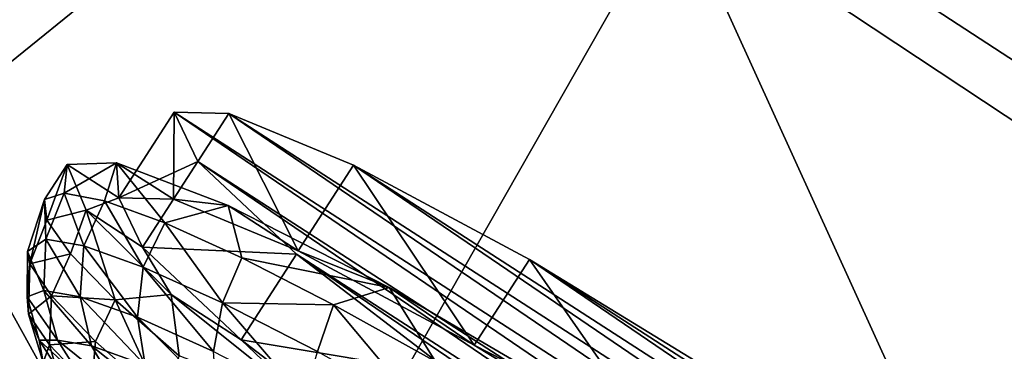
# Model space of a CAD drawing. Header units: metres. Extents: x -1651 to 0, y -1070 to 0.
# Tile 107 of 113: x -387 to -339, y -338 to -322. Entities that reach past the tile are written whole.
import ezdxf

# ---------------------------------------------------------------- set-up
doc = ezdxf.new("R2010")
doc.units = ezdxf.units.M

msp = doc.modelspace()

# ---------------------------------------------------------------- linework, layer by layer
at = {"layer": 'None'}
for points in [[(-365.747498, -306.445068, -62.999996), (-203.265121, -172.514938, -63), (-298.524719, -350.212921, -62.999996)], [(-291.89328, -357.948517, -60), (-193.115814, -198.0112, -60), (-355.208771, -316.096222, -60)], [(-435.659668, -319.654297, -377.175201), (-377.30127, -354.863586, -377.175201), (-420.308136, -277.076508, -60)], [(-420.308136, -277.076508, -60), (-377.30127, -354.863586, -377.175201), (-355.208771, -316.096222, -60)], [(-444.100098, -316.000854, -406), (-371.644379, -675.803894, -406), (-495.653809, -287.867249, -406)], [(-371.644379, -675.803894, -406), (-379.653595, -690.296692, -406), (-495.653809, -287.867249, -406)], [(-495.653809, -287.867249, -406), (-379.653595, -690.296692, -406), (-387.854187, -704.601257, -406)], [(-365.747498, -306.445068, -62.999996), (-405.507202, -338.635468, -406), (-444.100098, -316.000854, -406)], [(-365.747498, -306.445068, -62.999996), (-298.524719, -350.212921, -62.999996), (-405.507202, -338.635468, -406)], [(-341.815216, -616.413513, -406), (-356.292084, -646.405518, -406), (-444.100098, -316.000854, -406)], [(-356.292084, -646.405518, -406), (-371.644379, -675.803894, -406), (-444.100098, -316.000854, -406)], [(-444.100098, -316.000854, -406), (-405.507202, -338.635468, -406), (-341.815216, -616.413513, -406)], [(-377.30127, -354.863586, -377.175201), (-320.422455, -392.416199, -377.175201), (-355.208771, -316.096222, -60)], [(-355.208771, -316.096222, -60), (-320.422455, -392.416199, -377.175201), (-291.89328, -357.948517, -60)], [(-359.734283, -613.318115, -403), (-498.573669, -318.762085, -403), (-694.077942, -820.897461, -403)], [(-498.573669, -318.762085, -403), (-359.734283, -613.318115, -403), (-448.937836, -346.290924, -403)], [(-435.659668, -319.654297, -377.175201), (-436.24707, -320.725464, -382.385681), (-377.30127, -354.863586, -377.175201)], [(-436.24707, -320.725464, -382.385681), (-437.308411, -322.568237, -387.314758), (-377.914093, -355.923676, -382.385681)], [(-436.24707, -320.725464, -382.385681), (-377.914093, -355.923676, -382.385681), (-377.30127, -354.863586, -377.175201)], [(-437.308411, -322.568237, -387.314758), (-437.999786, -323.768677, -389.61441), (-379.049469, -357.721771, -387.314758)], [(-437.308411, -322.568237, -387.314758), (-379.049469, -357.721771, -387.314758), (-377.914093, -355.923676, -382.385681)], [(-437.999786, -323.768677, -389.61441), (-438.79068, -325.141846, -391.779236), (-379.789124, -358.893097, -389.61441)], [(-437.999786, -323.768677, -389.61441), (-379.789124, -358.893097, -389.61441), (-379.049469, -357.721771, -387.314758)], [(-438.79068, -325.141846, -391.779236), (-439.674255, -326.675964, -393.793457), (-380.635193, -360.232971, -391.779236)], [(-438.79068, -325.141846, -391.779236), (-380.635193, -360.232971, -391.779236), (-379.789124, -358.893097, -389.61441)], [(-439.674255, -326.675964, -393.793457), (-440.643677, -328.359161, -395.641296), (-381.580414, -361.729889, -393.793457)], [(-439.674255, -326.675964, -393.793457), (-381.580414, -361.729889, -393.793457), (-380.635193, -360.232971, -391.779236)], [(-440.643677, -328.359161, -395.641296), (-441.691864, -330.179047, -397.307617), (-382.617493, -363.372253, -395.641296)], [(-440.643677, -328.359161, -395.641296), (-382.617493, -363.372253, -395.641296), (-381.580414, -361.729889, -393.793457)], [(-441.691864, -330.179047, -397.307617), (-442.810303, -332.121002, -398.780426), (-383.7388, -365.14801, -397.307617)], [(-441.691864, -330.179047, -397.307617), (-383.7388, -365.14801, -397.307617), (-382.617493, -363.372253, -395.641296)], [(-384.935303, -367.042877, -398.780426), (-442.810303, -332.121002, -398.780426), (-443.990326, -334.1698, -400.048401)], [(-383.7388, -365.14801, -397.307617), (-442.810303, -332.121002, -398.780426), (-384.935303, -367.042877, -398.780426)], [(-445.223083, -336.310211, -401.100159), (-386.197632, -369.041992, -400.048401), (-443.990326, -334.1698, -400.048401)], [(-443.990326, -334.1698, -400.048401), (-386.197632, -369.041992, -400.048401), (-384.935303, -367.042877, -398.780426)], [(-445.223083, -336.310211, -401.100159), (-387.516418, -371.130493, -401.100159), (-386.197632, -369.041992, -400.048401)]]:
    msp.add_3dface(points, dxfattribs=at)
at = {"layer": 'None012347'}
for points in [[(-382.315674, -330.744385, -250.551315), (-379.651855, -330.805237, -239.205551), (-379.625916, -326.573761, -251.160461)], [(-379.625916, -326.573761, -251.160461), (-378.46814, -328.977448, -262.505402), (-382.315674, -330.744385, -250.551315)], [(-379.651855, -330.805237, -239.205551), (-376.962097, -326.634613, -239.814697), (-379.625916, -326.573761, -251.160461)], [(-379.651855, -330.805237, -239.205551), (-373.572052, -333.321381, -229.586258), (-376.962097, -326.634613, -239.814697)], [(-376.962097, -326.634613, -239.814697), (-329.421814, -358.950592, -251.14978), (-379.625916, -326.573761, -251.160461)], [(-329.421814, -358.950592, -251.14978), (-332.085602, -358.88974, -262.495544), (-379.625916, -326.573761, -251.160461)], [(-379.625916, -326.573761, -251.160461), (-332.085602, -358.88974, -262.495544), (-378.46814, -328.977448, -262.505402)], [(-373.572052, -333.321381, -229.586258), (-370.882263, -329.150757, -230.195404), (-376.962097, -326.634613, -239.814697)], [(-370.882263, -329.150757, -230.195404), (-330.579559, -356.546936, -239.80484), (-376.962097, -326.634613, -239.814697)], [(-330.579559, -356.546936, -239.80484), (-329.421814, -358.950592, -251.14978), (-376.962097, -326.634613, -239.814697)], [(-385.941132, -330.830658, -250.301773), (-384.987915, -330.515808, -243.936935), (-384.836853, -329.118469, -250.551849)], [(-385.941132, -330.830658, -250.301773), (-384.836853, -329.118469, -250.551849), (-385.832794, -331.830109, -256.666382)], [(-384.836853, -329.118469, -250.551849), (-383.911591, -331.344879, -261.709747), (-385.832794, -331.830109, -256.666382)], [(-384.987915, -330.515808, -243.936935), (-382.430359, -329.04071, -239.393265), (-384.836853, -329.118469, -250.551849)], [(-384.987915, -330.515808, -243.936935), (-383.009766, -330.897644, -237.816467), (-382.430359, -329.04071, -239.393265)], [(-384.836853, -329.118469, -250.551849), (-382.430359, -329.04071, -239.393265), (-382.315674, -330.744385, -250.551315)], [(-383.911591, -331.344879, -261.709747), (-384.836853, -329.118469, -250.551849), (-382.315674, -330.744385, -250.551315)], [(-383.009766, -330.897644, -237.816467), (-380.082733, -331.961487, -232.175583), (-382.430359, -329.04071, -239.393265)], [(-382.315674, -330.744385, -250.551315), (-382.430359, -329.04071, -239.393265), (-379.651855, -330.805237, -239.205551)], [(-382.430359, -329.04071, -239.393265), (-376.982361, -331.121002, -229.579849), (-379.651855, -330.805237, -239.205551)], [(-382.430359, -329.04071, -239.393265), (-380.082733, -331.961487, -232.175583), (-376.982361, -331.121002, -229.579849)], [(-378.46814, -328.977448, -262.505402), (-381.157928, -333.148041, -261.896271), (-382.315674, -330.744385, -250.551315)], [(-378.46814, -328.977448, -262.505402), (-373.6651, -333.479706, -272.122375), (-381.157928, -333.148041, -261.896271)], [(-332.085602, -358.88974, -262.495544), (-338.165436, -356.373596, -272.114838), (-378.46814, -328.977448, -262.505402)], [(-378.46814, -328.977448, -262.505402), (-338.165436, -356.373596, -272.114838), (-373.6651, -333.479706, -272.122375)], [(-373.572052, -333.321381, -229.586258), (-365.001801, -337.909729, -223.157898), (-370.882263, -329.150757, -230.195404)], [(-365.001801, -337.909729, -223.157898), (-362.312012, -333.739105, -223.767044), (-370.882263, -329.150757, -230.195404)], [(-362.312012, -333.739105, -223.767044), (-335.382599, -352.044647, -230.187851), (-370.882263, -329.150757, -230.195404)], [(-335.382599, -352.044647, -230.187851), (-330.579559, -356.546936, -239.80484), (-370.882263, -329.150757, -230.195404)], [(-384.987915, -330.515808, -243.936935), (-385.941132, -330.830658, -250.301773), (-385.876617, -332.75827, -244.183914)], [(-384.027344, -333.079102, -238.214722), (-384.987915, -330.515808, -243.936935), (-385.876617, -332.75827, -244.183914)], [(-383.009766, -330.897644, -237.816467), (-384.987915, -330.515808, -243.936935), (-384.027344, -333.079102, -238.214722)], [(-385.876617, -332.75827, -244.183914), (-385.941132, -330.830658, -250.301773), (-386.765381, -333.358124, -249.986099)], [(-386.765381, -333.358124, -249.986099), (-385.941132, -330.830658, -250.301773), (-386.651245, -333.963226, -255.854309)], [(-386.651245, -333.963226, -255.854309), (-385.941132, -330.830658, -250.301773), (-385.832794, -331.830109, -256.666382)], [(-381.126587, -334.110901, -232.470322), (-383.009766, -330.897644, -237.816467), (-384.027344, -333.079102, -238.214722)], [(-381.157928, -333.148041, -261.896271), (-383.911591, -331.344879, -261.709747), (-382.315674, -330.744385, -250.551315)], [(-380.082733, -331.961487, -232.175583), (-383.009766, -330.897644, -237.816467), (-381.126587, -334.110901, -232.470322)], [(-379.651855, -330.805237, -239.205551), (-376.982361, -331.121002, -229.579849), (-373.572052, -333.321381, -229.586258)], [(-385.832794, -331.830109, -256.666382), (-383.911591, -331.344879, -261.709747), (-384.667114, -333.475769, -262.786194)], [(-383.911591, -331.344879, -261.709747), (-382.4888, -335.704346, -268.425995), (-384.667114, -333.475769, -262.786194)], [(-379.766144, -335.451416, -271.521118), (-383.911591, -331.344879, -261.709747), (-381.157928, -333.148041, -261.896271)], [(-383.911591, -331.344879, -261.709747), (-379.766144, -335.451416, -271.521118), (-382.4888, -335.704346, -268.425995)], [(-380.082733, -331.961487, -232.175583), (-376.319305, -333.666504, -227.231049), (-376.982361, -331.121002, -229.579849)], [(-376.982361, -331.121002, -229.579849), (-369.149963, -335.108459, -222.295258), (-373.572052, -333.321381, -229.586258)], [(-376.982361, -331.121002, -229.579849), (-376.319305, -333.666504, -227.231049), (-369.149963, -335.108459, -222.295258)], [(-385.832794, -331.830109, -256.666382), (-384.667114, -333.475769, -262.786194), (-386.651245, -333.963226, -255.854309)], [(-377.259521, -335.855896, -227.34198), (-380.082733, -331.961487, -232.175583), (-381.126587, -334.110901, -232.470322)], [(-376.319305, -333.666504, -227.231049), (-380.082733, -331.961487, -232.175583), (-377.259521, -335.855896, -227.34198)], [(-385.876617, -332.75827, -244.183914), (-386.765381, -333.358124, -249.986099), (-385.973938, -335.258301, -244.156708)], [(-385.876617, -332.75827, -244.183914), (-385.973938, -335.258301, -244.156708), (-384.198761, -335.566254, -238.426727)], [(-384.027344, -333.079102, -238.214722), (-385.876617, -332.75827, -244.183914), (-384.198761, -335.566254, -238.426727)], [(-386.765381, -333.358124, -249.986099), (-386.780853, -335.556, -249.758148), (-385.973938, -335.258301, -244.156708)], [(-386.780853, -335.556, -249.758148), (-386.765381, -333.358124, -249.986099), (-386.651245, -333.963226, -255.854309)], [(-384.198761, -335.566254, -238.426727), (-381.414276, -336.556702, -232.912537), (-384.027344, -333.079102, -238.214722)], [(-381.414276, -336.556702, -232.912537), (-381.126587, -334.110901, -232.470322), (-384.027344, -333.079102, -238.214722)], [(-376.354889, -337.65033, -271.513245), (-379.766144, -335.451416, -271.521118), (-381.157928, -333.148041, -261.896271)], [(-373.6651, -333.479706, -272.122375), (-376.354889, -337.65033, -271.513245), (-381.157928, -333.148041, -261.896271)], [(-373.572052, -333.321381, -229.586258), (-369.149963, -335.108459, -222.295258), (-365.001801, -337.909729, -223.157898)], [(-386.651245, -333.963226, -255.854309), (-384.667114, -333.475769, -262.786194), (-385.59433, -335.516632, -261.822876)], [(-385.59433, -335.516632, -261.822876), (-384.667114, -333.475769, -262.786194), (-382.4888, -335.704346, -268.425995)], [(-371.864075, -335.947113, -223.172882), (-376.319305, -333.666504, -227.231049), (-377.259521, -335.855896, -227.34198)], [(-373.6651, -333.479706, -272.122375), (-365.947968, -339.395172, -278.547272), (-376.354889, -337.65033, -271.513245)], [(-376.319305, -333.666504, -227.231049), (-371.864075, -335.947113, -223.172882), (-369.149963, -335.108459, -222.295258)], [(-338.165436, -356.373596, -272.114838), (-346.735687, -351.785248, -278.543213), (-373.6651, -333.479706, -272.122375)], [(-373.6651, -333.479706, -272.122375), (-346.735687, -351.785248, -278.543213), (-365.947968, -339.395172, -278.547272)], [(-365.001801, -337.909729, -223.157898), (-355.24585, -343.871765, -220.899124), (-362.312012, -333.739105, -223.767044)], [(-355.24585, -343.871765, -220.899124), (-352.556091, -339.701141, -221.50827), (-362.312012, -333.739105, -223.767044)], [(-352.556091, -339.701141, -221.50827), (-343.099731, -346.129211, -223.762955), (-362.312012, -333.739105, -223.767044)], [(-343.099731, -346.129211, -223.762955), (-335.382599, -352.044647, -230.187851), (-362.312012, -333.739105, -223.767044)], [(-386.780853, -335.556, -249.758148), (-386.651245, -333.963226, -255.854309), (-386.717499, -336.414978, -255.359406)], [(-386.717499, -336.414978, -255.359406), (-386.651245, -333.963226, -255.854309), (-385.59433, -335.516632, -261.822876)], [(-381.126587, -334.110901, -232.470322), (-381.414276, -336.556702, -232.912537), (-377.702148, -338.23175, -227.989716)], [(-377.259521, -335.855896, -227.34198), (-381.126587, -334.110901, -232.470322), (-377.702148, -338.23175, -227.989716)], [(-385.973938, -335.258301, -244.156708), (-386.780853, -335.556, -249.758148), (-385.312714, -337.667206, -244.298874)], [(-384.198761, -335.566254, -238.426727), (-385.973938, -335.258301, -244.156708), (-383.645874, -337.95636, -238.918625)], [(-385.973938, -335.258301, -244.156708), (-385.312714, -337.667206, -244.298874), (-383.645874, -337.95636, -238.918625)], [(-369.149963, -335.108459, -222.295258), (-371.864075, -335.947113, -223.172882), (-366.888275, -338.715698, -220.157028)], [(-369.149963, -335.108459, -222.295258), (-359.877838, -340.522064, -218.418137), (-365.001801, -337.909729, -223.157898)], [(-369.149963, -335.108459, -222.295258), (-366.888275, -338.715698, -220.157028), (-359.877838, -340.522064, -218.418137)], [(-386.780853, -335.556, -249.758148), (-386.192535, -337.678375, -249.578064), (-385.312714, -337.667206, -244.298874)], [(-386.192535, -337.678375, -249.578064), (-386.780853, -335.556, -249.758148), (-386.717499, -336.414978, -255.359406)], [(-386.717499, -336.414978, -255.359406), (-385.59433, -335.516632, -261.822876), (-385.702942, -337.906097, -261.088776)], [(-385.702942, -337.906097, -261.088776), (-385.59433, -335.516632, -261.822876), (-383.456024, -337.734528, -267.566223)], [(-385.59433, -335.516632, -261.822876), (-382.4888, -335.704346, -268.425995), (-383.456024, -337.734528, -267.566223)], [(-383.645874, -337.95636, -238.918625), (-381.031311, -338.886353, -233.740967), (-384.198761, -335.566254, -238.426727)], [(-381.031311, -338.886353, -233.740967), (-381.414276, -336.556702, -232.912537), (-384.198761, -335.566254, -238.426727)], [(-383.456024, -337.734528, -267.566223), (-382.4888, -335.704346, -268.425995), (-380.269623, -340.538361, -272.693054)], [(-379.766144, -335.451416, -271.521118), (-379.381653, -338.430237, -273.369049), (-382.4888, -335.704346, -268.425995)], [(-380.269623, -340.538361, -272.693054), (-382.4888, -335.704346, -268.425995), (-379.381653, -338.430237, -273.369049)], [(-372.900543, -340.94281, -278.802551), (-379.766144, -335.451416, -271.521118), (-376.354889, -337.65033, -271.513245)], [(-379.766144, -335.451416, -271.521118), (-372.900543, -340.94281, -278.802551), (-379.381653, -338.430237, -273.369049)], [(-377.702148, -338.23175, -227.989716), (-373.269226, -340.506592, -223.990479), (-377.259521, -335.855896, -227.34198)], [(-373.269226, -340.506592, -223.990479), (-372.64151, -338.225708, -223.175781), (-377.259521, -335.855896, -227.34198)], [(-377.259521, -335.855896, -227.34198), (-372.64151, -338.225708, -223.175781), (-371.864075, -335.947113, -223.172882)], [(-372.64151, -338.225708, -223.175781), (-367.580658, -341.054871, -220.199066), (-371.864075, -335.947113, -223.172882)], [(-371.864075, -335.947113, -223.172882), (-367.580658, -341.054871, -220.199066), (-366.888275, -338.715698, -220.157028)], [(-386.192535, -337.678375, -249.578064), (-386.717499, -336.414978, -255.359406), (-386.010895, -338.753265, -254.817856)], [(-386.010895, -338.753265, -254.817856), (-386.717499, -336.414978, -255.359406), (-385.702942, -337.906097, -261.088776)], [(-377.702148, -338.23175, -227.989716), (-381.414276, -336.556702, -232.912537), (-377.545776, -340.459198, -229.118591)], [(-381.414276, -336.556702, -232.912537), (-381.031311, -338.886353, -233.740967), (-377.545776, -340.459198, -229.118591)], [(-385.312714, -337.667206, -244.298874), (-386.192535, -337.678375, -249.578064), (-384.035187, -339.661926, -244.579437)], [(-386.192535, -337.678375, -249.578064), (-384.73584, -339.920441, -249.443253), (-384.035187, -339.661926, -244.579437)], [(-384.73584, -339.920441, -249.443253), (-386.192535, -337.678375, -249.578064), (-386.010895, -338.753265, -254.817856)], [(-385.702942, -337.906097, -261.088776), (-383.456024, -337.734528, -267.566223), (-383.65036, -340.035126, -266.601959)], [(-383.645874, -337.95636, -238.918625), (-385.312714, -337.667206, -244.298874), (-382.493774, -339.929352, -239.604019)], [(-385.312714, -337.667206, -244.298874), (-384.035187, -339.661926, -244.579437), (-382.493774, -339.929352, -239.604019)], [(-383.65036, -340.035126, -266.601959), (-383.456024, -337.734528, -267.566223), (-380.269623, -340.538361, -272.693054)], [(-368.637756, -343.565765, -277.938141), (-372.900543, -340.94281, -278.802551), (-376.354889, -337.65033, -271.513245)], [(-365.947968, -339.395172, -278.547272), (-368.637756, -343.565765, -277.938141), (-376.354889, -337.65033, -271.513245)], [(-386.010895, -338.753265, -254.817856), (-385.702942, -337.906097, -261.088776), (-385.058258, -340.153412, -260.197571)], [(-385.058258, -340.153412, -260.197571), (-385.702942, -337.906097, -261.088776), (-383.65036, -340.035126, -266.601959)], [(-382.493774, -339.929352, -239.604019), (-380.075958, -340.789368, -234.815964), (-383.645874, -337.95636, -238.918625)], [(-380.075958, -340.789368, -234.815964), (-381.031311, -338.886353, -233.740967), (-383.645874, -337.95636, -238.918625)], [(-365.001801, -337.909729, -223.157898), (-359.877838, -340.522064, -218.418137), (-355.24585, -343.871765, -220.899124)]]:
    msp.add_3dface(points, dxfattribs=at)

doc.saveas('drawing.dxf')
